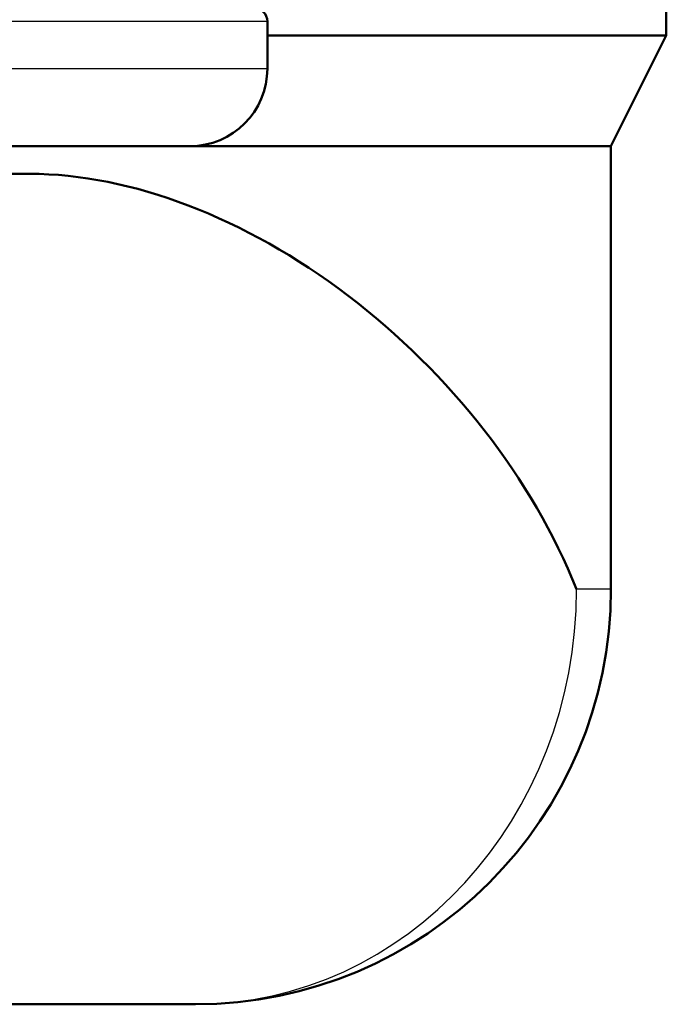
# Model space of a CAD drawing. Header units: millimetres. Extents: x 100 to 2000, y 93 to 4053.
# Tile 12 of 26: x 962 to 985, y 1509 to 1545. Entities that reach past the tile are written whole.
import ezdxf

# ---------------------------------------------------------------- set-up
doc = ezdxf.new("R2010")
doc.units = ezdxf.units.MM
doc.header["$LTSCALE"] = 10
doc.layers.add('Visible Edges(ISO)', color=7, linetype='Continuous', lineweight=50)
doc.layers.add('Visible Tangent Edges(ISO)', color=7, linetype='Continuous', lineweight=25)

msp = doc.modelspace()

# ---------------------------------------------------------------- linework, layer by layer
at = {"layer": 'Visible Edges(ISO)'}
for p, q in [((985.403, 1552.641), (985.403, 1544.102)), ((971.003, 1542.902), (971.003, 1544.602)), ((971.003, 1544.102), (985.403, 1544.102)), ((983.403, 1540.102), (985.403, 1544.102)), ((968.203, 1540.102), (852.803, 1540.102)), ((968.203, 1540.102), (983.403, 1540.102)), ((983.403, 1540.102), (983.403, 1524.102)), ((962.427, 1539.102), (959.3, 1539.102)), ((968.403, 1509.102), (954.489, 1509.102))]:
    msp.add_line(p, q, dxfattribs=at)
for centre, radius, start, end in [((970.503, 1544.602), 0.5, 0, 90), ((968.203, 1542.902), 2.8, 270, 0), ((968.403, 1524.102), 15, 270, 0)]:
    msp.add_arc(centre, radius, start, end, dxfattribs=at)
msp.add_ellipse((968.403, 1524.102), major_axis=(12.543, -12.543), ratio=0.655909, start_param=0.990278, end_param=2.561075, dxfattribs=at)
at = {"layer": 'Visible Tangent Edges(ISO)'}
for p, q in [((971.003, 1544.602), (850.003, 1544.602)), ((971.003, 1542.902), (850.003, 1542.902)), ((983.403, 1524.102), (982.161, 1524.102))]:
    msp.add_line(p, q, dxfattribs=at)
msp.add_ellipse((968.403, 1524.102), major_axis=(0, -15), ratio=0.917216, start_param=0, end_param=1.570796, dxfattribs=at)

doc.saveas('drawing.dxf')
